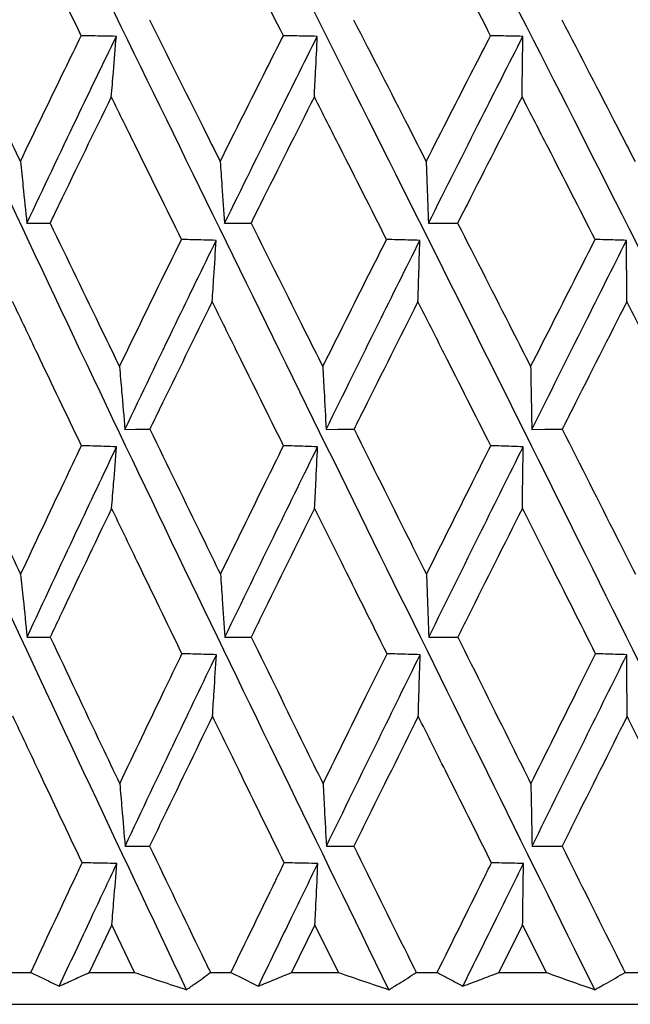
# Model space of a CAD drawing. Header units: millimetres. Extents: x 68 to 95, y 77 to 193.
# Tile 5 of 23: x 74.635 to 75.212, y 97.916 to 98.847. Entities that reach past the tile are written whole.
import ezdxf

# ---------------------------------------------------------------- set-up
doc = ezdxf.new("R2010")
doc.units = ezdxf.units.MM

msp = doc.modelspace()

# ---------------------------------------------------------------- linework, layer by layer
at = {"color": 7, "linetype": 'Continuous', "lineweight": 25}
for p, q in [((74.72172, 97.99109), (74.70031, 97.94613)), ((74.74329, 97.94613), (74.72172, 97.99109)), ((74.91379, 97.99109), (74.89168, 97.94613)), ((74.93602, 97.94613), (74.91379, 97.99109)), ((75.11027, 97.99109), (75.08781, 97.94613)), ((75.1328, 97.94613), (75.11027, 97.99109)), ((74.62637, 97.94613), (74.64493, 97.94613)), ((74.70031, 97.94613), (74.74329, 97.94613)), ((74.81502, 97.94613), (74.83432, 97.94613)), ((74.89168, 97.94613), (74.93602, 97.94613)), ((75.00963, 97.94613), (75.02936, 97.94613)), ((75.08781, 97.94613), (75.1328, 97.94613)), ((75.20713, 97.94613), (75.22698, 97.94613)), ((73.24299, 97.91613), (75.09558, 97.91613)), ((75.09558, 97.91613), (77.14299, 97.91613))]:
    msp.add_line(p, q, dxfattribs=at)
at = {"color": 7, "linetype": 'Continuous', "lineweight": 25, "flags": 128}
for points in [[(74.73406, 98.45936), (74.7441, 98.45946), (74.75762, 98.45961)], [(74.92439, 98.45936), (74.93563, 98.45946), (74.95076, 98.45961)], [(75.11895, 98.45936), (75.13121, 98.45946), (75.14772, 98.45961)]]:
    msp.add_lwpolyline(points, dxfattribs=at)
at = {"color": 7, "linetype": 'Continuous', "lineweight": 25}
for points, knots in [([(74.79227, 97.92994), (74.7275, 98.06679), (74.59765, 98.34114), (74.41415, 98.74967), (74.23343, 99.17032), (74.06254, 99.58978), (73.95985, 99.86832), (73.91055, 100.00202)], [0, 0, 0, 0, 0.195137, 0.39121, 0.583638, 0.800146, 1, 1, 1, 1]), ([(74.98371, 97.92994), (74.91693, 98.06679), (74.78306, 98.34114), (74.58953, 98.74967), (74.39509, 99.17032), (74.20669, 99.58978), (74.08792, 99.86832), (74.03092, 100.00202)], [0, 0, 0, 0, 0.195137, 0.39121, 0.583638, 0.800146, 1, 1, 1, 1]), ([(75.17845, 97.92994), (75.11072, 98.06679), (74.97494, 98.34114), (74.77442, 98.74967), (74.56933, 99.17032), (74.36639, 99.58978), (74.23343, 99.86832), (74.16961, 100.00202)], [0, 0, 0, 0, 0.195137, 0.39121, 0.583638, 0.800146, 1, 1, 1, 1]), ([(75.37342, 97.92994), (75.30581, 98.06679), (75.17026, 98.34114), (74.96592, 98.74967), (74.75341, 99.17032), (74.53913, 99.58978), (74.39407, 99.86832), (74.32444, 100.00202)], [0, 0, 0, 0, 0.195137, 0.39121, 0.583638, 0.800146, 1, 1, 1, 1]), ([(75.56554, 97.92994), (75.49911, 98.06679), (75.36594, 98.34114), (75.161, 98.74967), (74.94441, 99.17032), (74.72218, 99.58978), (74.56731, 99.86832), (74.49297, 100.00202)], [0, 0, 0, 0, 0.195137, 0.39121, 0.583638, 0.800146, 1, 1, 1, 1]), ([(75.75179, 97.92994), (75.68759, 98.06679), (75.55889, 98.34114), (75.35658, 98.74967), (75.13934, 99.17032), (74.91265, 99.58978), (74.75041, 99.86832), (74.67254, 100.00202)], [0, 0, 0, 0, 0.195137, 0.39121, 0.583638, 0.800146, 1, 1, 1, 1]), ([(75.92923, 97.92994), (75.86827, 98.06679), (75.74607, 98.34114), (75.54959, 98.74967), (75.33512, 99.17032), (75.10755, 99.58978), (74.9405, 99.86832), (74.86031, 100.00202)], [0, 0, 0, 0, 0.195137, 0.39121, 0.583638, 0.800146, 1, 1, 1, 1]), ([(76.09505, 97.92994), (76.0383, 98.06679), (75.92452, 98.34114), (75.73697, 98.74967), (75.52865, 99.17032), (75.30379, 99.58978), (75.13456, 99.86832), (75.05333, 100.00202)], [0, 0, 0, 0, 0.195137, 0.39121, 0.583638, 0.800146, 1, 1, 1, 1]), ([(74.69283, 98.83138), (74.67866, 98.86026), (74.6569, 98.90462), (74.63523, 98.94888), (74.62767, 98.96433)], [0, 0, 0, 0, 0.651037, 1, 1, 1, 1]), ([(74.88396, 98.83138), (74.86929, 98.86026), (74.84677, 98.90462), (74.82423, 98.94888), (74.81637, 98.96433)], [0, 0, 0, 0, 0.6510378, 1, 1, 1, 1]), ([(75.07996, 98.83138), (75.06503, 98.86026), (75.04209, 98.90462), (75.01905, 98.94888), (75.01101, 98.96433)], [0, 0, 0, 0, 0.651038, 1, 1, 1, 1]), ([(75.27774, 98.83138), (75.26278, 98.86026), (75.2398, 98.90462), (75.21662, 98.94888), (75.20853, 98.96433)], [0, 0, 0, 0, 0.6510378, 1, 1, 1, 1]), ([(74.57091, 98.84651), (74.58714, 98.81264), (74.6085, 98.76803), (74.63, 98.72335), (74.63517, 98.7126)], [0, 0, 0, 0, 0.759453, 1, 1, 1, 1]), ([(74.75717, 98.84651), (74.77412, 98.81264), (74.79643, 98.76803), (74.8188, 98.72335), (74.82418, 98.7126)], [0, 0, 0, 0, 0.759453, 1, 1, 1, 1]), ([(74.9503, 98.84651), (74.9677, 98.81264), (74.99062, 98.76803), (75.0135, 98.72335), (75.019, 98.7126)], [0, 0, 0, 0, 0.759453, 1, 1, 1, 1]), ([(75.14725, 98.84651), (75.16484, 98.81264), (75.18801, 98.76803), (75.21102, 98.72335), (75.21656, 98.7126)], [0, 0, 0, 0, 0.759453, 1, 1, 1, 1]), ([(74.63517, 98.7126), (74.64911, 98.74153), (74.6682, 98.78115), (74.6876, 98.82071), (74.69283, 98.83138)], [0, 0, 0, 0, 0.730245, 1, 1, 1, 1]), ([(74.64127, 98.65416), (74.65694, 98.68722), (74.68486, 98.74614), (74.71342, 98.80495), (74.72596, 98.83076)], [0, 0, 0, 0, 0.560983, 1, 1, 1, 1]), ([(74.72596, 98.83076), (74.72197, 98.83084), (74.71092, 98.83106), (74.69988, 98.83126), (74.69283, 98.83138)], [0, 0, 0, 0, 0.361746, 1, 1, 1, 1]), ([(74.7212, 98.77364), (74.72186, 98.78145), (74.72348, 98.80046), (74.72504, 98.81953), (74.72596, 98.83076)], [0, 0, 0, 0, 0.410952, 1, 1, 1, 1]), ([(74.82418, 98.7126), (74.83865, 98.74153), (74.85848, 98.78115), (74.87854, 98.82071), (74.88396, 98.83138)], [0, 0, 0, 0, 0.730244, 1, 1, 1, 1]), ([(74.82834, 98.65416), (74.84461, 98.68722), (74.87361, 98.74614), (74.9031, 98.80495), (74.91605, 98.83076)], [0, 0, 0, 0, 0.560983, 1, 1, 1, 1]), ([(74.91605, 98.83076), (74.91218, 98.83084), (74.90148, 98.83106), (74.89078, 98.83126), (74.88396, 98.83138)], [0, 0, 0, 0, 0.361746, 1, 1, 1, 1]), ([(74.91325, 98.77364), (74.91364, 98.78145), (74.91459, 98.80046), (74.91551, 98.81953), (74.91605, 98.83076)], [0, 0, 0, 0, 0.410953, 1, 1, 1, 1]), ([(75.019, 98.7126), (75.03378, 98.74153), (75.05403, 98.78115), (75.07445, 98.82071), (75.07996, 98.83138)], [0, 0, 0, 0, 0.730245, 1, 1, 1, 1]), ([(75.02116, 98.65416), (75.03778, 98.68722), (75.0674, 98.74614), (75.09735, 98.80495), (75.1105, 98.83076)], [0, 0, 0, 0, 0.560983, 1, 1, 1, 1]), ([(75.1105, 98.83076), (75.10681, 98.83084), (75.09663, 98.83106), (75.08645, 98.83126), (75.07996, 98.83138)], [0, 0, 0, 0, 0.361743, 1, 1, 1, 1]), ([(75.10972, 98.77364), (75.10983, 98.78145), (75.11009, 98.80046), (75.11035, 98.81953), (75.1105, 98.83076)], [0, 0, 0, 0, 0.410953, 1, 1, 1, 1]), ([(74.7212, 98.77364), (74.70462, 98.73968), (74.6852, 98.69991), (74.66607, 98.6601), (74.66328, 98.65429)], [0, 0, 0, 0, 0.8541213, 1, 1, 1, 1]), ([(74.7876, 98.63884), (74.77332, 98.6678), (74.75114, 98.71276), (74.72906, 98.75766), (74.7212, 98.77364)], [0, 0, 0, 0, 0.644109, 1, 1, 1, 1]), ([(74.91325, 98.77364), (74.89613, 98.73968), (74.87608, 98.69991), (74.85625, 98.6601), (74.85336, 98.65429)], [0, 0, 0, 0, 0.854121, 1, 1, 1, 1]), ([(74.98155, 98.63884), (74.96688, 98.6678), (74.94412, 98.71276), (74.92135, 98.75766), (74.91325, 98.77364)], [0, 0, 0, 0, 0.644109, 1, 1, 1, 1]), ([(75.10972, 98.77364), (75.09233, 98.73968), (75.07196, 98.69991), (75.05174, 98.6601), (75.04879, 98.65429)], [0, 0, 0, 0, 0.854121, 1, 1, 1, 1]), ([(75.17883, 98.63884), (75.16402, 98.6678), (75.14103, 98.71276), (75.11794, 98.75766), (75.10972, 98.77364)], [0, 0, 0, 0, 0.644109, 1, 1, 1, 1]), ([(74.63517, 98.7126), (74.63601, 98.70478), (74.63808, 98.68533), (74.64008, 98.66582), (74.64127, 98.65416)], [0, 0, 0, 0, 0.402308, 1, 1, 1, 1]), ([(74.82418, 98.7126), (74.82475, 98.70478), (74.82616, 98.68533), (74.82753, 98.66582), (74.82834, 98.65416)], [0, 0, 0, 0, 0.402307, 1, 1, 1, 1]), ([(75.019, 98.7126), (75.01929, 98.70478), (75.02003, 98.68533), (75.02074, 98.66582), (75.02116, 98.65416)], [0, 0, 0, 0, 0.402307, 1, 1, 1, 1]), ([(74.64127, 98.65416), (74.6444, 98.65418), (74.65173, 98.65423), (74.65907, 98.65427), (74.66328, 98.65429)], [0, 0, 0, 0, 0.426212, 1, 1, 1, 1]), ([(74.66328, 98.65429), (74.6797, 98.62031), (74.70154, 98.57513), (74.72348, 98.52989), (74.72892, 98.51868)], [0, 0, 0, 0, 0.7522011, 1, 1, 1, 1]), ([(74.82834, 98.65416), (74.8319, 98.65418), (74.84023, 98.65423), (74.84857, 98.65427), (74.85336, 98.65429)], [0, 0, 0, 0, 0.426204, 1, 1, 1, 1]), ([(74.85336, 98.65429), (74.87037, 98.62031), (74.89298, 98.57513), (74.91561, 98.52989), (74.92122, 98.51868)], [0, 0, 0, 0, 0.752201, 1, 1, 1, 1]), ([(75.02116, 98.65416), (75.02509, 98.65418), (75.0343, 98.65423), (75.04351, 98.65427), (75.04879, 98.65429)], [0, 0, 0, 0, 0.426199, 1, 1, 1, 1]), ([(75.04879, 98.65429), (75.06612, 98.62031), (75.08915, 98.57513), (75.11211, 98.52989), (75.1178, 98.51868)], [0, 0, 0, 0, 0.752201, 1, 1, 1, 1]), ([(74.72892, 98.51868), (74.743, 98.54769), (74.76246, 98.58777), (74.78216, 98.62779), (74.7876, 98.63884)], [0, 0, 0, 0, 0.724031, 1, 1, 1, 1]), ([(74.73406, 98.45936), (74.75006, 98.49274), (74.7786, 98.55232), (74.80764, 98.61182), (74.82041, 98.63797)], [0, 0, 0, 0, 0.560392, 1, 1, 1, 1]), ([(74.82041, 98.63797), (74.81647, 98.63808), (74.80553, 98.63838), (74.7946, 98.63866), (74.7876, 98.63884)], [0, 0, 0, 0, 0.36025, 1, 1, 1, 1]), ([(74.81661, 98.58013), (74.81713, 98.58795), (74.81843, 98.6072), (74.81967, 98.62651), (74.82041, 98.63797)], [0, 0, 0, 0, 0.406079, 1, 1, 1, 1]), ([(74.92122, 98.51868), (74.93572, 98.54769), (74.95575, 98.58777), (74.97597, 98.62779), (74.98155, 98.63884)], [0, 0, 0, 0, 0.724031, 1, 1, 1, 1]), ([(74.92439, 98.45936), (74.94086, 98.49274), (74.97025, 98.55232), (74.99998, 98.61182), (75.01305, 98.63797)], [0, 0, 0, 0, 0.560392, 1, 1, 1, 1]), ([(75.01305, 98.63797), (75.00927, 98.63808), (74.99877, 98.63838), (74.98827, 98.63866), (74.98155, 98.63884)], [0, 0, 0, 0, 0.3602477, 1, 1, 1, 1]), ([(75.01125, 98.58013), (75.0115, 98.58795), (75.01212, 98.6072), (75.0127, 98.62651), (75.01305, 98.63797)], [0, 0, 0, 0, 0.4060796, 1, 1, 1, 1]), ([(75.1178, 98.51868), (75.13249, 98.54769), (75.15279, 98.58777), (75.1732, 98.62779), (75.17883, 98.63884)], [0, 0, 0, 0, 0.724031, 1, 1, 1, 1]), ([(75.11895, 98.45936), (75.13563, 98.49274), (75.16541, 98.55232), (75.19536, 98.61182), (75.20853, 98.63797)], [0, 0, 0, 0, 0.560392, 1, 1, 1, 1]), ([(75.20853, 98.63797), (75.20497, 98.63808), (75.19506, 98.63838), (75.18516, 98.63866), (75.17883, 98.63884)], [0, 0, 0, 0, 0.360256, 1, 1, 1, 1]), ([(75.20877, 98.58013), (75.20874, 98.58795), (75.20866, 98.6072), (75.20858, 98.62651), (75.20853, 98.63797)], [0, 0, 0, 0, 0.406078, 1, 1, 1, 1]), ([(74.69298, 98.44394), (74.67906, 98.47295), (74.65728, 98.51837), (74.63569, 98.56374), (74.62789, 98.58013)], [0, 0, 0, 0, 0.638823, 1, 1, 1, 1]), ([(74.81661, 98.58013), (74.79987, 98.54609), (74.78013, 98.50593), (74.76059, 98.46573), (74.75762, 98.45961)], [0, 0, 0, 0, 0.847596, 1, 1, 1, 1]), ([(74.88411, 98.44394), (74.86971, 98.47295), (74.84716, 98.51837), (74.82471, 98.56374), (74.81661, 98.58013)], [0, 0, 0, 0, 0.638823, 1, 1, 1, 1]), ([(75.01125, 98.58013), (74.99412, 98.54609), (74.9739, 98.50593), (74.95382, 98.46573), (74.95076, 98.45961)], [0, 0, 0, 0, 0.847596, 1, 1, 1, 1]), ([(75.08011, 98.44394), (75.06545, 98.47295), (75.0425, 98.51837), (75.01954, 98.56374), (75.01125, 98.58013)], [0, 0, 0, 0, 0.6388226, 1, 1, 1, 1]), ([(75.20877, 98.58013), (75.1915, 98.54609), (75.17112, 98.50593), (75.15082, 98.46573), (75.14772, 98.45961)], [0, 0, 0, 0, 0.847596, 1, 1, 1, 1]), ([(75.27789, 98.44394), (75.2632, 98.47295), (75.2402, 98.51837), (75.21711, 98.56374), (75.20877, 98.58013)], [0, 0, 0, 0, 0.6388226, 1, 1, 1, 1]), ([(74.72892, 98.51868), (74.72961, 98.51085), (74.73136, 98.49111), (74.73304, 98.4713), (74.73406, 98.45936)], [0, 0, 0, 0, 0.396663, 1, 1, 1, 1]), ([(74.92122, 98.51868), (74.92164, 98.51085), (74.92272, 98.49111), (74.92376, 98.4713), (74.92439, 98.45936)], [0, 0, 0, 0, 0.396662, 1, 1, 1, 1]), ([(75.1178, 98.51868), (75.11795, 98.51085), (75.11834, 98.49111), (75.11872, 98.4713), (75.11895, 98.45936)], [0, 0, 0, 0, 0.39666, 1, 1, 1, 1]), ([(74.57134, 98.45961), (74.58722, 98.42554), (74.60851, 98.37983), (74.62999, 98.33408), (74.63546, 98.32243)], [0, 0, 0, 0, 0.74546, 1, 1, 1, 1]), ([(74.75762, 98.45961), (74.7742, 98.42554), (74.79645, 98.37983), (74.81879, 98.33408), (74.82448, 98.32243)], [0, 0, 0, 0, 0.745459, 1, 1, 1, 1]), ([(74.95076, 98.45961), (74.96779, 98.42554), (74.99064, 98.37983), (75.01349, 98.33408), (75.0193, 98.32243)], [0, 0, 0, 0, 0.7454595, 1, 1, 1, 1]), ([(75.14772, 98.45961), (75.16493, 98.42554), (75.18802, 98.37983), (75.21102, 98.33408), (75.21687, 98.32243)], [0, 0, 0, 0, 0.74546, 1, 1, 1, 1]), ([(74.63546, 98.32243), (74.64914, 98.35151), (74.6682, 98.39202), (74.68752, 98.43251), (74.69298, 98.44394)], [0, 0, 0, 0, 0.717619, 1, 1, 1, 1]), ([(74.72624, 98.44295), (74.72224, 98.44308), (74.71116, 98.44341), (74.70007, 98.44373), (74.69298, 98.44394)], [0, 0, 0, 0, 0.360271, 1, 1, 1, 1]), ([(74.82448, 98.32243), (74.83868, 98.35151), (74.85848, 98.39202), (74.87846, 98.43251), (74.88411, 98.44394)], [0, 0, 0, 0, 0.717619, 1, 1, 1, 1]), ([(74.91632, 98.44295), (74.91245, 98.44308), (74.90171, 98.44341), (74.89098, 98.44373), (74.88411, 98.44394)], [0, 0, 0, 0, 0.360274, 1, 1, 1, 1]), ([(75.0193, 98.32243), (75.03381, 98.35151), (75.05403, 98.39202), (75.07437, 98.43251), (75.08011, 98.44394)], [0, 0, 0, 0, 0.717619, 1, 1, 1, 1]), ([(75.11077, 98.44295), (75.10709, 98.44308), (75.09687, 98.44341), (75.08665, 98.44373), (75.08011, 98.44394)], [0, 0, 0, 0, 0.360266, 1, 1, 1, 1]), ([(74.64152, 98.26291), (74.65719, 98.29652), (74.68519, 98.35656), (74.71369, 98.41655), (74.72624, 98.44295)], [0, 0, 0, 0, 0.559788, 1, 1, 1, 1]), ([(74.72145, 98.38478), (74.72211, 98.3926), (74.72374, 98.41196), (74.7253, 98.43138), (74.72624, 98.44295)], [0, 0, 0, 0, 0.403942, 1, 1, 1, 1]), ([(74.82861, 98.26291), (74.84488, 98.29652), (74.87395, 98.35656), (74.90337, 98.41655), (74.91632, 98.44295)], [0, 0, 0, 0, 0.559788, 1, 1, 1, 1]), ([(74.91351, 98.38478), (74.9139, 98.3926), (74.91485, 98.41196), (74.91577, 98.43138), (74.91632, 98.44295)], [0, 0, 0, 0, 0.403945, 1, 1, 1, 1]), ([(75.02145, 98.26291), (75.03807, 98.29652), (75.06774, 98.35656), (75.09762, 98.41655), (75.11077, 98.44295)], [0, 0, 0, 0, 0.559788, 1, 1, 1, 1]), ([(75.10998, 98.38478), (75.11009, 98.3926), (75.11036, 98.41196), (75.11062, 98.43138), (75.11077, 98.44295)], [0, 0, 0, 0, 0.403943, 1, 1, 1, 1]), ([(74.72145, 98.38478), (74.70511, 98.35069), (74.68567, 98.31014), (74.66646, 98.26958), (74.6634, 98.26313)], [0, 0, 0, 0, 0.840851, 1, 1, 1, 1]), ([(74.78805, 98.24736), (74.77393, 98.27641), (74.75165, 98.32222), (74.72954, 98.36802), (74.72145, 98.38478)], [0, 0, 0, 0, 0.633972, 1, 1, 1, 1]), ([(74.91351, 98.38478), (74.89664, 98.35069), (74.87657, 98.31014), (74.85665, 98.26958), (74.85348, 98.26313)], [0, 0, 0, 0, 0.840851, 1, 1, 1, 1]), ([(74.98201, 98.24736), (74.96751, 98.27641), (74.94465, 98.32222), (74.92186, 98.36802), (74.91351, 98.38478)], [0, 0, 0, 0, 0.633972, 1, 1, 1, 1]), ([(75.10998, 98.38478), (75.09284, 98.35069), (75.07246, 98.31014), (75.05215, 98.26958), (75.04892, 98.26313)], [0, 0, 0, 0, 0.840851, 1, 1, 1, 1]), ([(75.1793, 98.24736), (75.16465, 98.27641), (75.14156, 98.32222), (75.11845, 98.36802), (75.10998, 98.38478)], [0, 0, 0, 0, 0.6339722, 1, 1, 1, 1]), ([(74.63546, 98.32243), (74.63628, 98.3146), (74.63833, 98.29479), (74.64032, 98.27492), (74.64152, 98.26291)], [0, 0, 0, 0, 0.395617, 1, 1, 1, 1]), ([(74.82448, 98.32243), (74.82503, 98.3146), (74.82644, 98.29479), (74.82779, 98.27492), (74.82861, 98.26291)], [0, 0, 0, 0, 0.395619, 1, 1, 1, 1]), ([(75.0193, 98.32243), (75.01959, 98.3146), (75.02032, 98.29479), (75.02103, 98.27492), (75.02145, 98.26291)], [0, 0, 0, 0, 0.395617, 1, 1, 1, 1]), ([(74.64152, 98.26291), (74.64465, 98.26294), (74.65194, 98.26302), (74.65923, 98.26309), (74.6634, 98.26313)], [0, 0, 0, 0, 0.428736, 1, 1, 1, 1]), ([(74.6634, 98.26313), (74.67955, 98.22899), (74.70138, 98.18283), (74.72342, 98.13664), (74.72916, 98.1246)], [0, 0, 0, 0, 0.739314, 1, 1, 1, 1]), ([(74.82861, 98.26291), (74.83217, 98.26294), (74.84046, 98.26302), (74.84875, 98.26309), (74.85348, 98.26313)], [0, 0, 0, 0, 0.428741, 1, 1, 1, 1]), ([(74.85348, 98.26313), (74.8702, 98.22899), (74.89282, 98.18283), (74.91554, 98.13664), (74.92147, 98.1246)], [0, 0, 0, 0, 0.739315, 1, 1, 1, 1]), ([(75.02145, 98.26291), (75.02538, 98.26294), (75.03453, 98.26302), (75.04369, 98.26309), (75.04892, 98.26313)], [0, 0, 0, 0, 0.428749, 1, 1, 1, 1]), ([(75.04892, 98.26313), (75.06595, 98.22899), (75.089, 98.18283), (75.11204, 98.13664), (75.11805, 98.1246)], [0, 0, 0, 0, 0.739314, 1, 1, 1, 1]), ([(74.72916, 98.1246), (74.74306, 98.15371), (74.76261, 98.19464), (74.78235, 98.23555), (74.78805, 98.24736)], [0, 0, 0, 0, 0.711242, 1, 1, 1, 1]), ([(74.73421, 98.06557), (74.75023, 98.09929), (74.77886, 98.15958), (74.80787, 98.21986), (74.82066, 98.24644)], [0, 0, 0, 0, 0.559173, 1, 1, 1, 1]), ([(74.82066, 98.24644), (74.81672, 98.24655), (74.80585, 98.24687), (74.79498, 98.24717), (74.78805, 98.24736)], [0, 0, 0, 0, 0.362448, 1, 1, 1, 1]), ([(74.81688, 98.18828), (74.8174, 98.19611), (74.81868, 98.21546), (74.81992, 98.23487), (74.82066, 98.24644)], [0, 0, 0, 0, 0.404255, 1, 1, 1, 1]), ([(74.92147, 98.1246), (74.93578, 98.15371), (74.95591, 98.19464), (74.97616, 98.23555), (74.98201, 98.24736)], [0, 0, 0, 0, 0.711242, 1, 1, 1, 1]), ([(74.92458, 98.06557), (74.94106, 98.09929), (74.97054, 98.15958), (75.00023, 98.21986), (75.01332, 98.24644)], [0, 0, 0, 0, 0.559173, 1, 1, 1, 1]), ([(75.01332, 98.24644), (75.00954, 98.24655), (74.9991, 98.24687), (74.98867, 98.24717), (74.98201, 98.24736)], [0, 0, 0, 0, 0.362449, 1, 1, 1, 1]), ([(75.01153, 98.18828), (75.01178, 98.19611), (75.01239, 98.21546), (75.01297, 98.23487), (75.01332, 98.24644)], [0, 0, 0, 0, 0.404255, 1, 1, 1, 1]), ([(75.11805, 98.1246), (75.13256, 98.15371), (75.15295, 98.19464), (75.17339, 98.23555), (75.1793, 98.24736)], [0, 0, 0, 0, 0.7112418, 1, 1, 1, 1]), ([(75.11918, 98.06557), (75.13587, 98.09929), (75.16572, 98.15958), (75.19563, 98.21986), (75.20882, 98.24644)], [0, 0, 0, 0, 0.559173, 1, 1, 1, 1]), ([(75.20882, 98.24644), (75.20525, 98.24655), (75.19541, 98.24687), (75.18557, 98.24717), (75.1793, 98.24736)], [0, 0, 0, 0, 0.362447, 1, 1, 1, 1]), ([(75.20905, 98.18828), (75.20902, 98.19611), (75.20894, 98.21546), (75.20886, 98.23487), (75.20882, 98.24644)], [0, 0, 0, 0, 0.404257, 1, 1, 1, 1]), ([(74.69367, 98.04981), (74.67986, 98.07888), (74.65791, 98.12504), (74.6362, 98.17119), (74.62815, 98.18828)], [0, 0, 0, 0, 0.6296257, 1, 1, 1, 1]), ([(74.81688, 98.18828), (74.80029, 98.15416), (74.7804, 98.11325), (74.76069, 98.07234), (74.75742, 98.06555)], [0, 0, 0, 0, 0.834076, 1, 1, 1, 1]), ([(74.88483, 98.04981), (74.87053, 98.07888), (74.84781, 98.12504), (74.82524, 98.17119), (74.81688, 98.18828)], [0, 0, 0, 0, 0.6296259, 1, 1, 1, 1]), ([(75.01153, 98.18828), (74.99455, 98.15416), (74.97418, 98.11325), (74.95392, 98.07234), (74.95056, 98.06555)], [0, 0, 0, 0, 0.834076, 1, 1, 1, 1]), ([(75.08084, 98.04981), (75.06628, 98.07888), (75.04316, 98.12504), (75.02008, 98.17119), (75.01153, 98.18828)], [0, 0, 0, 0, 0.629626, 1, 1, 1, 1]), ([(75.20905, 98.18828), (75.19193, 98.15416), (75.17141, 98.11325), (75.15092, 98.07234), (75.14752, 98.06555)], [0, 0, 0, 0, 0.834076, 1, 1, 1, 1]), ([(75.27863, 98.04981), (75.26404, 98.07888), (75.24087, 98.12504), (75.21765, 98.17119), (75.20905, 98.18828)], [0, 0, 0, 0, 0.629626, 1, 1, 1, 1]), ([(74.72916, 98.1246), (74.72985, 98.11676), (74.73156, 98.09711), (74.73322, 98.07741), (74.73421, 98.06557)], [0, 0, 0, 0, 0.398992, 1, 1, 1, 1]), ([(74.92147, 98.1246), (74.92189, 98.11676), (74.92294, 98.09711), (74.92396, 98.07741), (74.92458, 98.06557)], [0, 0, 0, 0, 0.398993, 1, 1, 1, 1]), ([(75.11805, 98.1246), (75.1182, 98.11676), (75.11858, 98.09711), (75.11895, 98.07741), (75.11918, 98.06557)], [0, 0, 0, 0, 0.398992, 1, 1, 1, 1]), ([(74.73421, 98.06557), (74.73756, 98.06557), (74.7453, 98.06556), (74.75303, 98.06555), (74.75742, 98.06555)], [0, 0, 0, 0, 0.432683, 1, 1, 1, 1]), ([(74.75742, 98.06555), (74.77384, 98.03139), (74.79298, 97.99158), (74.81228, 97.95178), (74.81502, 97.94613)], [0, 0, 0, 0, 0.857985, 1, 1, 1, 1]), ([(74.92458, 98.06557), (74.92833, 98.06557), (74.93699, 98.06556), (74.94564, 98.06555), (74.95056, 98.06555)], [0, 0, 0, 0, 0.43269, 1, 1, 1, 1]), ([(74.95056, 98.06555), (74.96742, 98.03139), (74.98708, 97.99158), (75.00683, 97.95178), (75.00963, 97.94613)], [0, 0, 0, 0, 0.857985, 1, 1, 1, 1]), ([(75.11918, 98.06557), (75.12326, 98.06557), (75.13271, 98.06556), (75.14216, 98.06555), (75.14752, 98.06555)], [0, 0, 0, 0, 0.4327, 1, 1, 1, 1]), ([(75.14752, 98.06555), (75.16456, 98.03139), (75.18443, 97.99158), (75.20431, 97.95178), (75.20713, 97.94613)], [0, 0, 0, 0, 0.857985, 1, 1, 1, 1]), ([(74.64493, 97.94613), (74.65858, 97.97524), (74.67478, 98.0098), (74.6911, 98.04436), (74.69367, 98.04981)], [0, 0, 0, 0, 0.842329, 1, 1, 1, 1]), ([(74.67202, 97.93341), (74.68212, 97.95498), (74.70018, 97.99356), (74.71841, 98.03214), (74.72644, 98.04915)], [0, 0, 0, 0, 0.559135, 1, 1, 1, 1]), ([(74.72644, 98.04915), (74.72245, 98.04924), (74.71152, 98.04947), (74.7006, 98.04968), (74.69367, 98.04981)], [0, 0, 0, 0, 0.365767, 1, 1, 1, 1]), ([(74.72172, 97.99109), (74.72237, 97.99892), (74.72397, 98.01825), (74.72552, 98.03763), (74.72644, 98.04915)], [0, 0, 0, 0, 0.405194, 1, 1, 1, 1]), ([(74.83432, 97.94613), (74.84847, 97.97524), (74.86528, 98.0098), (74.88217, 98.04436), (74.88483, 98.04981)], [0, 0, 0, 0, 0.842328, 1, 1, 1, 1]), ([(74.8603, 97.93341), (74.87076, 97.95498), (74.88947, 97.99356), (74.90828, 98.03214), (74.91657, 98.04915)], [0, 0, 0, 0, 0.559135, 1, 1, 1, 1]), ([(74.91657, 98.04915), (74.9127, 98.04924), (74.90212, 98.04947), (74.89154, 98.04968), (74.88483, 98.04981)], [0, 0, 0, 0, 0.365764, 1, 1, 1, 1]), ([(74.91379, 97.99109), (74.91417, 97.99892), (74.91512, 98.01825), (74.91603, 98.03763), (74.91657, 98.04915)], [0, 0, 0, 0, 0.405197, 1, 1, 1, 1]), ([(75.02936, 97.94613), (75.04381, 97.97524), (75.06096, 98.0098), (75.07814, 98.04436), (75.08084, 98.04981)], [0, 0, 0, 0, 0.842329, 1, 1, 1, 1]), ([(75.05383, 97.93341), (75.06449, 97.95498), (75.08355, 97.99356), (75.10263, 98.03214), (75.11105, 98.04915)], [0, 0, 0, 0, 0.559135, 1, 1, 1, 1]), ([(75.11105, 98.04915), (75.10737, 98.04924), (75.0973, 98.04947), (75.08723, 98.04968), (75.08084, 98.04981)], [0, 0, 0, 0, 0.3657639, 1, 1, 1, 1]), ([(75.11027, 97.99109), (75.11038, 97.99892), (75.11064, 98.01825), (75.1109, 98.03763), (75.11105, 98.04915)], [0, 0, 0, 0, 0.405196, 1, 1, 1, 1]), ([(74.64493, 97.94613), (74.6485, 97.94443), (74.65749, 97.94013), (74.66655, 97.93594), (74.67202, 97.93341)], [0, 0, 0, 0, 0.396623, 1, 1, 1, 1]), ([(74.67202, 97.93341), (74.67672, 97.93551), (74.68613, 97.93971), (74.69558, 97.94399), (74.70031, 97.94613)], [0, 0, 0, 0, 0.4999875, 1, 1, 1, 1]), ([(74.74329, 97.94613), (74.75145, 97.9434), (74.76776, 97.93794), (74.7841, 97.93261), (74.79227, 97.92994)], [0, 0, 0, 0, 0.499967, 1, 1, 1, 1]), ([(74.79227, 97.92994), (74.79511, 97.93191), (74.80277, 97.93722), (74.81029, 97.94269), (74.81502, 97.94613)], [0, 0, 0, 0, 0.370248, 1, 1, 1, 1]), ([(74.83432, 97.94613), (74.83773, 97.94443), (74.84636, 97.94013), (74.85505, 97.93594), (74.8603, 97.93341)], [0, 0, 0, 0, 0.396623, 1, 1, 1, 1]), ([(74.8603, 97.93341), (74.86553, 97.93551), (74.87597, 97.93971), (74.88645, 97.94399), (74.89168, 97.94613)], [0, 0, 0, 0, 0.4999962, 1, 1, 1, 1]), ([(74.93602, 97.94613), (74.94397, 97.9434), (74.95986, 97.93794), (74.97576, 97.93261), (74.98371, 97.92994)], [0, 0, 0, 0, 0.499967, 1, 1, 1, 1]), ([(74.98371, 97.92994), (74.98694, 97.93191), (74.99566, 97.93722), (75.00423, 97.94269), (75.00963, 97.94613)], [0, 0, 0, 0, 0.370256, 1, 1, 1, 1]), ([(75.02936, 97.94613), (75.03257, 97.94443), (75.04069, 97.94013), (75.04889, 97.93594), (75.05383, 97.93341)], [0, 0, 0, 0, 0.396618, 1, 1, 1, 1]), ([(75.05383, 97.93341), (75.05949, 97.93551), (75.07081, 97.93971), (75.08215, 97.94399), (75.08781, 97.94613)], [0, 0, 0, 0, 0.499998, 1, 1, 1, 1]), ([(75.1328, 97.94613), (75.14041, 97.9434), (75.15564, 97.93794), (75.17084, 97.93261), (75.17845, 97.92994)], [0, 0, 0, 0, 0.499969, 1, 1, 1, 1]), ([(75.17845, 97.92994), (75.18202, 97.93191), (75.19165, 97.93722), (75.20115, 97.94269), (75.20713, 97.94613)], [0, 0, 0, 0, 0.370256, 1, 1, 1, 1])]:
    msp.add_open_spline(points, degree=3, knots=knots, dxfattribs=at)

doc.saveas('drawing.dxf')
